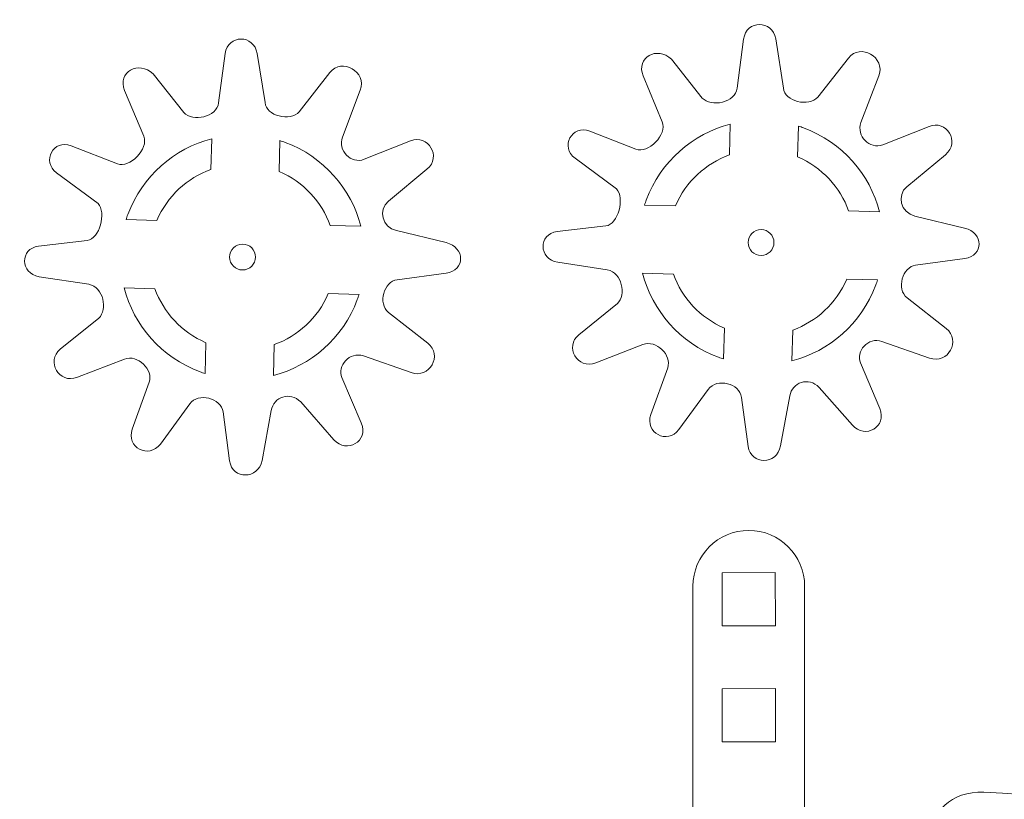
# Model space of a CAD drawing. Header units: centimetres. Extents: x -33 to 33, y -31.2 to 31.2.
# Tile 12 of 41: x -33 to -21.8, y -4 to 4.8. Entities that reach past the tile are written whole.
import ezdxf

# ---------------------------------------------------------------- set-up
doc = ezdxf.new("R2010")
doc.units = ezdxf.units.CM
doc.header["$MEASUREMENT"] = 0
doc.layers.add('layer 1', color=7, linetype='Continuous')

msp = doc.modelspace()

# ---------------------------------------------------------------- linework, layer by layer
at = {"layer": 'layer 1', "color": 250, "lineweight": 9}
for points, knots in [([(-25.60221, 4.37003), (-25.60221, 4.37003), (-25.25442, 3.93192), (-25.25442, 3.93192), (-25.25442, 3.93192), (-25.15169, 3.82122), (-24.87978, 3.88106), (-24.85869, 4.04177), (-24.85869, 4.04177), (-24.85869, 4.04177), (-24.78547, 4.59948), (-24.78547, 4.59948), (-24.78547, 4.59948), (-24.75664, 4.81918), (-24.45734, 4.81773), (-24.42275, 4.60205), (-24.42275, 4.60205), (-24.42275, 4.60205), (-24.33321, 4.04417), (-24.33321, 4.04417), (-24.33321, 4.04417), (-24.32539, 3.8958), (-24.0464, 3.82334), (-23.94533, 3.94125), (-23.94533, 3.94125), (-23.94533, 3.94125), (-23.59802, 4.38486), (-23.59802, 4.38486), (-23.59802, 4.38486), (-23.46604, 4.55851), (-23.17518, 4.39269), (-23.25429, 4.1847), (-23.25429, 4.1847), (-23.25429, 4.1847), (-23.45645, 3.65321), (-23.45645, 3.65321), (-23.45645, 3.65321), (-23.51401, 3.50191), (-23.35715, 3.34443), (-23.21044, 3.40268), (-23.21044, 3.40268), (-23.21044, 3.40268), (-22.68609, 3.61088), (-22.68609, 3.61088), (-22.68609, 3.61088), (-22.49066, 3.68848), (-22.32474, 3.43433), (-22.50022, 3.28879), (-22.50022, 3.28879), (-22.50022, 3.28879), (-22.93709, 2.92645), (-22.93709, 2.92645), (-22.93709, 2.92645), (-23.05436, 2.82919), (-23.00894, 2.63376), (-22.84558, 2.59423), (-22.84558, 2.59423), (-22.84558, 2.59423), (-22.28266, 2.45797), (-22.28266, 2.45797), (-22.28266, 2.45797), (-22.06502, 2.40525), (-22.0641, 2.14262), (-22.28163, 2.11339), (-22.28163, 2.11339), (-22.28163, 2.11339), (-22.83848, 2.03857), (-22.83848, 2.03857), (-22.83848, 2.03857), (-22.98389, 2.01902), (-23.0609, 1.76711), (-22.93487, 1.66816), (-22.93487, 1.66816), (-22.93487, 1.66816), (-22.49061, 1.31928), (-22.49061, 1.31928), (-22.49061, 1.31928), (-22.31962, 1.18627), (-22.46876, 0.91155), (-22.68035, 0.98565), (-22.68035, 0.98565), (-22.68035, 0.98565), (-23.21956, 1.1745), (-23.21956, 1.1745), (-23.21956, 1.1745), (-23.37656, 1.22949), (-23.51783, 1.05804), (-23.46336, 0.93004), (-23.46336, 0.93004), (-23.46336, 0.93004), (-23.24434, 0.41539), (-23.24434, 0.41539), (-23.24434, 0.41539), (-23.15502, 0.2056), (-23.41083, 0.06376), (-23.55277, 0.22505), (-23.55277, 0.22505), (-23.55277, 0.22505), (-23.9299, 0.65356), (-23.9299, 0.65356), (-23.9299, 0.65356), (-24.05168, 0.77679), (-24.23621, 0.70965), (-24.26228, 0.5565), (-24.26228, 0.5565), (-24.26228, 0.5565), (-24.36713, -0.00858), (-24.36713, -0.00858), (-24.36713, -0.00858), (-24.40821, -0.23), (-24.70614, -0.22655), (-24.7344, -0.01559), (-24.7344, -0.01559), (-24.7344, -0.01559), (-24.80882, 0.53988), (-24.80882, 0.53988), (-24.80882, 0.53988), (-24.82994, 0.69737), (-25.0883, 0.76612), (-25.18703, 0.63099), (-25.18703, 0.63099), (-25.18703, 0.63099), (-25.51885, 0.17679), (-25.51885, 0.17679), (-25.51885, 0.17679), (-25.64759, 0.00059), (-25.91116, 0.13941), (-25.83644, 0.34655), (-25.83644, 0.34655), (-25.83644, 0.34655), (-25.6452, 0.87673), (-25.6452, 0.87673), (-25.6452, 0.87673), (-25.59504, 1.01581), (-25.7751, 1.19722), (-25.92655, 1.13876), (-25.92655, 1.13876), (-25.92655, 1.13876), (-26.45867, 0.93332), (-26.45867, 0.93332), (-26.45867, 0.93332), (-26.67112, 0.8513), (-26.81729, 1.1169), (-26.65204, 1.25008), (-26.65204, 1.25008), (-26.65204, 1.25008), (-26.21498, 1.60232), (-26.21498, 1.60232), (-26.21498, 1.60232), (-26.11497, 1.70155), (-26.15861, 1.95169), (-26.32919, 1.98585), (-26.32919, 1.98585), (-26.32919, 1.98585), (-26.891, 2.07223), (-26.891, 2.07223), (-26.891, 2.07223), (-27.11047, 2.10599), (-27.11199, 2.39253), (-26.89851, 2.41774), (-26.89851, 2.41774), (-26.89851, 2.41774), (-26.34641, 2.48297), (-26.34641, 2.48297), (-26.34641, 2.48297), (-26.20656, 2.49946), (-26.12817, 2.8003), (-26.22509, 2.90162), (-26.22509, 2.90162), (-26.22509, 2.90162), (-26.69512, 3.24891), (-26.69512, 3.24891), (-26.69512, 3.24891), (-26.86485, 3.37429), (-26.73341, 3.63621), (-26.52762, 3.5556), (-26.52762, 3.5556), (-26.52762, 3.5556), (-26.00598, 3.35119), (-26.00598, 3.35119), (-26.00598, 3.35119), (-25.86777, 3.29704), (-25.64667, 3.51829), (-25.70716, 3.66345), (-25.70716, 3.66345), (-25.70716, 3.66345), (-25.92372, 4.18312), (-25.92372, 4.18312), (-25.92372, 4.18312), (-26.00916, 4.38817), (-25.76393, 4.52783), (-25.60221, 4.37003)], [0, 0, 0, 0, 0.02040816, 0.02040816, 0.02040816, 0.02040816, 0.04081633, 0.04081633, 0.04081633, 0.04081633, 0.06122449, 0.06122449, 0.06122449, 0.06122449, 0.08163265, 0.08163265, 0.08163265, 0.08163265, 0.10204082, 0.10204082, 0.10204082, 0.10204082, 0.12244898, 0.12244898, 0.12244898, 0.12244898, 0.14285714, 0.14285714, 0.14285714, 0.14285714, 0.16326531, 0.16326531, 0.16326531, 0.16326531, 0.18367347, 0.18367347, 0.18367347, 0.18367347, 0.20408163, 0.20408163, 0.20408163, 0.20408163, 0.2244898, 0.2244898, 0.2244898, 0.2244898, 0.24489796, 0.24489796, 0.24489796, 0.24489796, 0.26530612, 0.26530612, 0.26530612, 0.26530612, 0.28571429, 0.28571429, 0.28571429, 0.28571429, 0.30612245, 0.30612245, 0.30612245, 0.30612245, 0.32653061, 0.32653061, 0.32653061, 0.32653061, 0.34693878, 0.34693878, 0.34693878, 0.34693878, 0.36734694, 0.36734694, 0.36734694, 0.36734694, 0.3877551, 0.3877551, 0.3877551, 0.3877551, 0.40816327, 0.40816327, 0.40816327, 0.40816327, 0.42857143, 0.42857143, 0.42857143, 0.42857143, 0.44897959, 0.44897959, 0.44897959, 0.44897959, 0.46938776, 0.46938776, 0.46938776, 0.46938776, 0.48979592, 0.48979592, 0.48979592, 0.48979592, 0.51020408, 0.51020408, 0.51020408, 0.51020408, 0.53061224, 0.53061224, 0.53061224, 0.53061224, 0.55102041, 0.55102041, 0.55102041, 0.55102041, 0.57142857, 0.57142857, 0.57142857, 0.57142857, 0.59183673, 0.59183673, 0.59183673, 0.59183673, 0.6122449, 0.6122449, 0.6122449, 0.6122449, 0.63265306, 0.63265306, 0.63265306, 0.63265306, 0.65306122, 0.65306122, 0.65306122, 0.65306122, 0.67346939, 0.67346939, 0.67346939, 0.67346939, 0.69387755, 0.69387755, 0.69387755, 0.69387755, 0.71428571, 0.71428571, 0.71428571, 0.71428571, 0.73469388, 0.73469388, 0.73469388, 0.73469388, 0.75510204, 0.75510204, 0.75510204, 0.75510204, 0.7755102, 0.7755102, 0.7755102, 0.7755102, 0.79591837, 0.79591837, 0.79591837, 0.79591837, 0.81632653, 0.81632653, 0.81632653, 0.81632653, 0.83673469, 0.83673469, 0.83673469, 0.83673469, 0.85714286, 0.85714286, 0.85714286, 0.85714286, 0.87755102, 0.87755102, 0.87755102, 0.87755102, 0.89795918, 0.89795918, 0.89795918, 0.89795918, 0.91836735, 0.91836735, 0.91836735, 0.91836735, 0.93877551, 0.93877551, 0.93877551, 0.93877551, 0.95918367, 0.95918367, 0.95918367, 0.95918367, 1, 1, 1, 1]), ([(-31.47431, 4.2052), (-31.47431, 4.2052), (-31.12653, 3.76709), (-31.12653, 3.76709), (-31.12653, 3.76709), (-31.0238, 3.65638), (-30.75188, 3.71622), (-30.7308, 3.87693), (-30.7308, 3.87693), (-30.7308, 3.87693), (-30.65758, 4.43463), (-30.65758, 4.43463), (-30.65758, 4.43463), (-30.62875, 4.65433), (-30.32945, 4.65289), (-30.29484, 4.43722), (-30.29484, 4.43722), (-30.29484, 4.43722), (-30.20532, 3.87933), (-30.20532, 3.87933), (-30.20532, 3.87933), (-30.1975, 3.73095), (-29.91851, 3.65851), (-29.81744, 3.77641), (-29.81744, 3.77641), (-29.81744, 3.77641), (-29.47013, 4.22002), (-29.47013, 4.22002), (-29.47013, 4.22002), (-29.33815, 4.39367), (-29.04729, 4.22784), (-29.12639, 4.01987), (-29.12639, 4.01987), (-29.12639, 4.01987), (-29.32857, 3.48837), (-29.32857, 3.48837), (-29.32857, 3.48837), (-29.38612, 3.33706), (-29.22926, 3.17959), (-29.08253, 3.23785), (-29.08253, 3.23785), (-29.08253, 3.23785), (-28.5582, 3.44604), (-28.5582, 3.44604), (-28.5582, 3.44604), (-28.36275, 3.52365), (-28.19685, 3.26949), (-28.37231, 3.12395), (-28.37231, 3.12395), (-28.37231, 3.12395), (-28.80919, 2.76161), (-28.80919, 2.76161), (-28.80919, 2.76161), (-28.92647, 2.66436), (-28.88103, 2.46893), (-28.71769, 2.42939), (-28.71769, 2.42939), (-28.71769, 2.42939), (-28.15475, 2.29312), (-28.15475, 2.29312), (-28.15475, 2.29312), (-27.93712, 2.24042), (-27.9362, 1.97779), (-28.15374, 1.94856), (-28.15374, 1.94856), (-28.15374, 1.94856), (-28.71059, 1.87373), (-28.71059, 1.87373), (-28.71059, 1.87373), (-28.85599, 1.85419), (-28.933, 1.60227), (-28.80698, 1.50332), (-28.80698, 1.50332), (-28.80698, 1.50332), (-28.36271, 1.15445), (-28.36271, 1.15445), (-28.36271, 1.15445), (-28.19171, 1.02143), (-28.34087, 0.74671), (-28.55246, 0.82081), (-28.55246, 0.82081), (-28.55246, 0.82081), (-29.09165, 1.00967), (-29.09165, 1.00967), (-29.09165, 1.00967), (-29.24867, 1.06466), (-29.38993, 0.89321), (-29.33547, 0.7652), (-29.33547, 0.7652), (-29.33547, 0.7652), (-29.11644, 0.25055), (-29.11644, 0.25055), (-29.11644, 0.25055), (-29.02713, 0.04077), (-29.28292, -0.10107), (-29.42488, 0.06022), (-29.42488, 0.06022), (-29.42488, 0.06022), (-29.80201, 0.48872), (-29.80201, 0.48872), (-29.80201, 0.48872), (-29.92379, 0.61196), (-30.10832, 0.5448), (-30.13439, 0.39166), (-30.13439, 0.39166), (-30.13439, 0.39166), (-30.23922, -0.17341), (-30.23922, -0.17341), (-30.23922, -0.17341), (-30.28031, -0.39484), (-30.57825, -0.3914), (-30.60651, -0.18042), (-30.60651, -0.18042), (-30.60651, -0.18042), (-30.68093, 0.37505), (-30.68093, 0.37505), (-30.68093, 0.37505), (-30.70204, 0.53253), (-30.96039, 0.60129), (-31.05912, 0.46615), (-31.05912, 0.46615), (-31.05912, 0.46615), (-31.39096, 0.01194), (-31.39096, 0.01194), (-31.39096, 0.01194), (-31.5197, -0.16425), (-31.78325, -0.02543), (-31.70856, 0.1817), (-31.70856, 0.1817), (-31.70856, 0.1817), (-31.51731, 0.71189), (-31.51731, 0.71189), (-31.51731, 0.71189), (-31.46715, 0.85098), (-31.64721, 1.03238), (-31.79865, 0.97392), (-31.79865, 0.97392), (-31.79865, 0.97392), (-32.33078, 0.76848), (-32.33078, 0.76848), (-32.33078, 0.76848), (-32.54323, 0.68646), (-32.6894, 0.95207), (-32.52414, 1.08524), (-32.52414, 1.08524), (-32.52414, 1.08524), (-32.08709, 1.43748), (-32.08709, 1.43748), (-32.08709, 1.43748), (-31.98708, 1.53671), (-32.03072, 1.78686), (-32.2013, 1.82102), (-32.2013, 1.82102), (-32.2013, 1.82102), (-32.7631, 1.9074), (-32.7631, 1.9074), (-32.7631, 1.9074), (-32.98256, 1.94114), (-32.9841, 2.2277), (-32.77061, 2.25291), (-32.77061, 2.25291), (-32.77061, 2.25291), (-32.2185, 2.31813), (-32.2185, 2.31813), (-32.2185, 2.31813), (-32.07867, 2.33463), (-32.00028, 2.63546), (-32.0972, 2.73678), (-32.0972, 2.73678), (-32.0972, 2.73678), (-32.56723, 3.08406), (-32.56723, 3.08406), (-32.56723, 3.08406), (-32.73696, 3.20945), (-32.60553, 3.47138), (-32.39973, 3.39077), (-32.39973, 3.39077), (-32.39973, 3.39077), (-31.87807, 3.18635), (-31.87807, 3.18635), (-31.87807, 3.18635), (-31.73988, 3.13219), (-31.51878, 3.35346), (-31.57927, 3.49862), (-31.57927, 3.49862), (-31.57927, 3.49862), (-31.79583, 4.01829), (-31.79583, 4.01829), (-31.79583, 4.01829), (-31.88127, 4.22333), (-31.63603, 4.36299), (-31.47431, 4.2052)], [0, 0, 0, 0, 0.02040816, 0.02040816, 0.02040816, 0.02040816, 0.04081633, 0.04081633, 0.04081633, 0.04081633, 0.06122449, 0.06122449, 0.06122449, 0.06122449, 0.08163265, 0.08163265, 0.08163265, 0.08163265, 0.10204082, 0.10204082, 0.10204082, 0.10204082, 0.12244898, 0.12244898, 0.12244898, 0.12244898, 0.14285714, 0.14285714, 0.14285714, 0.14285714, 0.16326531, 0.16326531, 0.16326531, 0.16326531, 0.18367347, 0.18367347, 0.18367347, 0.18367347, 0.20408163, 0.20408163, 0.20408163, 0.20408163, 0.2244898, 0.2244898, 0.2244898, 0.2244898, 0.24489796, 0.24489796, 0.24489796, 0.24489796, 0.26530612, 0.26530612, 0.26530612, 0.26530612, 0.28571429, 0.28571429, 0.28571429, 0.28571429, 0.30612245, 0.30612245, 0.30612245, 0.30612245, 0.32653061, 0.32653061, 0.32653061, 0.32653061, 0.34693878, 0.34693878, 0.34693878, 0.34693878, 0.36734694, 0.36734694, 0.36734694, 0.36734694, 0.3877551, 0.3877551, 0.3877551, 0.3877551, 0.40816327, 0.40816327, 0.40816327, 0.40816327, 0.42857143, 0.42857143, 0.42857143, 0.42857143, 0.44897959, 0.44897959, 0.44897959, 0.44897959, 0.46938776, 0.46938776, 0.46938776, 0.46938776, 0.48979592, 0.48979592, 0.48979592, 0.48979592, 0.51020408, 0.51020408, 0.51020408, 0.51020408, 0.53061224, 0.53061224, 0.53061224, 0.53061224, 0.55102041, 0.55102041, 0.55102041, 0.55102041, 0.57142857, 0.57142857, 0.57142857, 0.57142857, 0.59183673, 0.59183673, 0.59183673, 0.59183673, 0.6122449, 0.6122449, 0.6122449, 0.6122449, 0.63265306, 0.63265306, 0.63265306, 0.63265306, 0.65306122, 0.65306122, 0.65306122, 0.65306122, 0.67346939, 0.67346939, 0.67346939, 0.67346939, 0.69387755, 0.69387755, 0.69387755, 0.69387755, 0.71428571, 0.71428571, 0.71428571, 0.71428571, 0.73469388, 0.73469388, 0.73469388, 0.73469388, 0.75510204, 0.75510204, 0.75510204, 0.75510204, 0.7755102, 0.7755102, 0.7755102, 0.7755102, 0.79591837, 0.79591837, 0.79591837, 0.79591837, 0.81632653, 0.81632653, 0.81632653, 0.81632653, 0.83673469, 0.83673469, 0.83673469, 0.83673469, 0.85714286, 0.85714286, 0.85714286, 0.85714286, 0.87755102, 0.87755102, 0.87755102, 0.87755102, 0.89795918, 0.89795918, 0.89795918, 0.89795918, 0.91836735, 0.91836735, 0.91836735, 0.91836735, 0.93877551, 0.93877551, 0.93877551, 0.93877551, 0.95918367, 0.95918367, 0.95918367, 0.95918367, 1, 1, 1, 1]), ([(-25.88781, 2.77569), (-25.72448, 3.217), (-25.36012, 3.52546), (-24.93688, 3.63588), (-24.93688, 3.63588), (-24.93688, 3.63588), (-24.94675, 3.28664), (-24.94675, 3.28664), (-24.94675, 3.28664), (-25.21349, 3.19003), (-25.43987, 2.98705), (-25.55839, 2.70862), (-25.55839, 2.70862), (-25.55839, 2.70862), (-25.90753, 2.71852), (-25.90753, 2.71852), (-25.90753, 2.71852), (-25.90141, 2.73759), (-25.89489, 2.75666), (-25.88781, 2.77569)], [0, 0, 0, 0, 0.16666667, 0.16666667, 0.16666667, 0.16666667, 0.33333333, 0.33333333, 0.33333333, 0.33333333, 0.5, 0.5, 0.5, 0.5, 0.66666667, 0.66666667, 0.66666667, 0.66666667, 1, 1, 1, 1]), ([(-24.16423, 3.61398), (-24.14512, 3.60786), (-24.12604, 3.60132), (-24.10701, 3.59428), (-24.10701, 3.59428), (-23.66566, 3.43093), (-23.35724, 3.06653), (-23.2468, 2.64332), (-23.2468, 2.64332), (-23.2468, 2.64332), (-23.59608, 2.65316), (-23.59608, 2.65316), (-23.59608, 2.65316), (-23.69268, 2.91996), (-23.89562, 3.14626), (-24.17414, 3.26487), (-24.17414, 3.26487), (-24.17414, 3.26487), (-24.16423, 3.61398), (-24.16423, 3.61398)], [0, 0, 0, 0, 0.16666667, 0.16666667, 0.16666667, 0.16666667, 0.33333333, 0.33333333, 0.33333333, 0.33333333, 0.5, 0.5, 0.5, 0.5, 0.66666667, 0.66666667, 0.66666667, 0.66666667, 1, 1, 1, 1]), ([(-31.75992, 2.61084), (-31.59659, 3.05217), (-31.23223, 3.36063), (-30.80899, 3.47103), (-30.80899, 3.47103), (-30.80899, 3.47103), (-30.81886, 3.1218), (-30.81886, 3.1218), (-30.81886, 3.1218), (-31.08559, 3.02519), (-31.31196, 2.82221), (-31.4305, 2.54379), (-31.4305, 2.54379), (-31.4305, 2.54379), (-31.77964, 2.55368), (-31.77964, 2.55368), (-31.77964, 2.55368), (-31.77352, 2.57275), (-31.767, 2.59181), (-31.75992, 2.61084)], [0, 0, 0, 0, 0.16666667, 0.16666667, 0.16666667, 0.16666667, 0.33333333, 0.33333333, 0.33333333, 0.33333333, 0.5, 0.5, 0.5, 0.5, 0.66666667, 0.66666667, 0.66666667, 0.66666667, 1, 1, 1, 1]), ([(-30.03634, 3.44914), (-30.01721, 3.44302), (-29.99815, 3.43648), (-29.97912, 3.42944), (-29.97912, 3.42944), (-29.53775, 3.2661), (-29.22934, 2.90169), (-29.11891, 2.47849), (-29.11891, 2.47849), (-29.11891, 2.47849), (-29.46818, 2.48832), (-29.46818, 2.48832), (-29.46818, 2.48832), (-29.56477, 2.75513), (-29.76773, 2.98142), (-30.04625, 3.10003), (-30.04625, 3.10003), (-30.04625, 3.10003), (-30.03634, 3.44914), (-30.03634, 3.44914)], [0, 0, 0, 0, 0.16666667, 0.16666667, 0.16666667, 0.16666667, 0.33333333, 0.33333333, 0.33333333, 0.33333333, 0.5, 0.5, 0.5, 0.5, 0.66666667, 0.66666667, 0.66666667, 0.66666667, 1, 1, 1, 1]), ([(-24.58816, 2.44074), (-24.669, 2.44074), (-24.73453, 2.3752), (-24.73453, 2.29436), (-24.73453, 2.29436), (-24.73453, 2.21353), (-24.669, 2.14798), (-24.58816, 2.14798), (-24.58816, 2.14798), (-24.50733, 2.14798), (-24.44178, 2.21353), (-24.44178, 2.29436), (-24.44178, 2.29436), (-24.44178, 2.3752), (-24.50733, 2.44074), (-24.58816, 2.44074)], [0, 0, 0, 0, 0.2, 0.2, 0.2, 0.2, 0.4, 0.4, 0.4, 0.4, 0.6, 0.6, 0.6, 0.6, 1, 1, 1, 1]), ([(-30.46013, 2.27643), (-30.54098, 2.27643), (-30.60651, 2.2109), (-30.60651, 2.13005), (-30.60651, 2.13005), (-30.60651, 2.04922), (-30.54098, 1.98367), (-30.46013, 1.98367), (-30.46013, 1.98367), (-30.3793, 1.98367), (-30.31376, 2.04922), (-30.31376, 2.13005), (-30.31376, 2.13005), (-30.31376, 2.2109), (-30.3793, 2.27643), (-30.46013, 2.27643)], [0, 0, 0, 0, 0.2, 0.2, 0.2, 0.2, 0.4, 0.4, 0.4, 0.4, 0.6, 0.6, 0.6, 0.6, 1, 1, 1, 1]), ([(-25.01205, 0.97516), (-25.03112, 0.98131), (-25.05024, 0.98783), (-25.06925, 0.99479), (-25.06925, 0.99479), (-25.51052, 1.15821), (-25.81907, 1.52259), (-25.92944, 1.94578), (-25.92944, 1.94578), (-25.92944, 1.94578), (-25.58018, 1.93593), (-25.58018, 1.93593), (-25.58018, 1.93593), (-25.48359, 1.6692), (-25.28065, 1.44293), (-25.00223, 1.32433), (-25.00223, 1.32433), (-25.00223, 1.32433), (-25.01205, 0.97516), (-25.01205, 0.97516)], [0, 0, 0, 0, 0.16666667, 0.16666667, 0.16666667, 0.16666667, 0.33333333, 0.33333333, 0.33333333, 0.33333333, 0.5, 0.5, 0.5, 0.5, 0.66666667, 0.66666667, 0.66666667, 0.66666667, 1, 1, 1, 1]), ([(-23.26876, 1.87067), (-23.27482, 1.8516), (-23.28142, 1.83248), (-23.28843, 1.81351), (-23.28843, 1.81351), (-23.45181, 1.37205), (-23.81618, 1.06369), (-24.23937, 0.95324), (-24.23937, 0.95324), (-24.23937, 0.95324), (-24.22957, 1.30252), (-24.22957, 1.30252), (-24.22957, 1.30252), (-23.96276, 1.3991), (-23.73647, 1.60201), (-23.61788, 1.88048), (-23.61788, 1.88048), (-23.61788, 1.88048), (-23.26876, 1.87067), (-23.26876, 1.87067)], [0, 0, 0, 0, 0.16666667, 0.16666667, 0.16666667, 0.16666667, 0.33333333, 0.33333333, 0.33333333, 0.33333333, 0.5, 0.5, 0.5, 0.5, 0.66666667, 0.66666667, 0.66666667, 0.66666667, 1, 1, 1, 1]), ([(-30.88414, 0.81033), (-30.90323, 0.81648), (-30.92235, 0.82299), (-30.94136, 0.82996), (-30.94136, 0.82996), (-31.38263, 0.99337), (-31.69118, 1.35775), (-31.80155, 1.78093), (-31.80155, 1.78093), (-31.80155, 1.78093), (-31.45228, 1.77109), (-31.45228, 1.77109), (-31.45228, 1.77109), (-31.35568, 1.50436), (-31.15275, 1.27809), (-30.87432, 1.1595), (-30.87432, 1.1595), (-30.87432, 1.1595), (-30.88414, 0.81033), (-30.88414, 0.81033)], [0, 0, 0, 0, 0.16666667, 0.16666667, 0.16666667, 0.16666667, 0.33333333, 0.33333333, 0.33333333, 0.33333333, 0.5, 0.5, 0.5, 0.5, 0.66666667, 0.66666667, 0.66666667, 0.66666667, 1, 1, 1, 1]), ([(-29.14087, 1.70584), (-29.14693, 1.68675), (-29.15351, 1.66765), (-29.16054, 1.64868), (-29.16054, 1.64868), (-29.32391, 1.20722), (-29.68827, 0.89886), (-30.11148, 0.7884), (-30.11148, 0.7884), (-30.11148, 0.7884), (-30.10167, 1.13769), (-30.10167, 1.13769), (-30.10167, 1.13769), (-29.83487, 1.23427), (-29.60858, 1.43717), (-29.48999, 1.71564), (-29.48999, 1.71564), (-29.48999, 1.71564), (-29.14087, 1.70584), (-29.14087, 1.70584)], [0, 0, 0, 0, 0.16666667, 0.16666667, 0.16666667, 0.16666667, 0.33333333, 0.33333333, 0.33333333, 0.33333333, 0.5, 0.5, 0.5, 0.5, 0.66666667, 0.66666667, 0.66666667, 0.66666667, 1, 1, 1, 1]), ([(-24.72735, -0.96662), (-24.72735, -0.96662), (-24.72735, -0.96662), (-24.72735, -0.96662), (-24.72735, -0.96662), (-24.37935, -0.96662), (-24.09462, -1.25133), (-24.09462, -1.59933), (-24.09462, -1.59933), (-24.09462, -1.59933), (-24.09462, -11.07365), (-24.09462, -11.07365), (-24.09462, -11.07365), (-24.09462, -11.42163), (-24.37935, -11.70637), (-24.72735, -11.70637), (-24.72735, -11.70637), (-24.72735, -11.70637), (-24.72735, -11.70637), (-24.72735, -11.70637), (-24.72735, -11.70637), (-25.07531, -11.70637), (-25.36005, -11.42163), (-25.36005, -11.07365), (-25.36005, -11.07365), (-25.36005, -11.07365), (-25.36005, -1.59933), (-25.36005, -1.59933), (-25.36005, -1.59933), (-25.36005, -1.25133), (-25.07531, -0.96662), (-24.72735, -0.96662)], [0, 0, 0, 0, 0.11111111, 0.11111111, 0.11111111, 0.11111111, 0.22222222, 0.22222222, 0.22222222, 0.22222222, 0.33333333, 0.33333333, 0.33333333, 0.33333333, 0.44444444, 0.44444444, 0.44444444, 0.44444444, 0.55555556, 0.55555556, 0.55555556, 0.55555556, 0.66666667, 0.66666667, 0.66666667, 0.66666667, 0.77777778, 0.77777778, 0.77777778, 0.77777778, 1, 1, 1, 1]), ([(-24.42657, -1.44542), (-24.42657, -1.44542), (-24.42628, -2.04768), (-24.42628, -2.04768), (-24.42628, -2.04768), (-24.42628, -2.04768), (-25.02951, -2.04893), (-25.02951, -2.04893), (-25.02951, -2.04893), (-25.02951, -2.04893), (-25.02979, -1.44667), (-25.02979, -1.44667), (-25.02979, -1.44667), (-25.02979, -1.44667), (-24.42657, -1.44542), (-24.42657, -1.44542)], [0, 0, 0, 0, 0.2, 0.2, 0.2, 0.2, 0.4, 0.4, 0.4, 0.4, 0.6, 0.6, 0.6, 0.6, 1, 1, 1, 1]), ([(-24.42623, -2.75969), (-24.42623, -2.75969), (-24.42594, -3.36196), (-24.42594, -3.36196), (-24.42594, -3.36196), (-24.42594, -3.36196), (-25.02917, -3.36321), (-25.02917, -3.36321), (-25.02917, -3.36321), (-25.02917, -3.36321), (-25.02945, -2.76095), (-25.02945, -2.76095), (-25.02945, -2.76095), (-25.02945, -2.76095), (-24.42623, -2.75969), (-24.42623, -2.75969)], [0, 0, 0, 0, 0.2, 0.2, 0.2, 0.2, 0.4, 0.4, 0.4, 0.4, 0.6, 0.6, 0.6, 0.6, 1, 1, 1, 1]), ([(-23.06365, -13.45399), (-23.5468, -13.6247), (-23.89238, -14.08497), (-23.89238, -14.62706), (-23.89238, -14.62706), (-23.89238, -15.3148), (-23.33619, -15.87103), (-22.64842, -15.87103), (-22.64842, -15.87103), (-21.96063, -15.87103), (-21.40444, -15.31484), (-21.40444, -14.62706), (-21.40444, -14.62706), (-21.40444, -14.46648), (-21.43475, -14.31309), (-21.49001, -14.17225), (-21.49001, -14.17225), (-20.04626, -11.73216), (-16.25499, -10.11967), (-13.84836, -10.32271), (-13.84836, -10.32271), (-13.55575, -10.34739), (-12.9629, -10.08198), (-13.36957, -9.40277), (-13.36957, -9.40277), (-14.73709, -7.11894), (-17.56668, -4.13186), (-22.06441, -3.93252), (-22.06441, -3.93252), (-22.82042, -3.89902), (-22.91938, -4.95673), (-22.22923, -5.02456), (-22.22923, -5.02456), (-21.71272, -5.07531), (-21.31317, -5.69331), (-21.4772, -6.42047), (-21.4772, -6.42047), (-21.4772, -6.42047), (-23.06365, -13.45399), (-23.06365, -13.45399)], [0, 0, 0, 0, 0.09090909, 0.09090909, 0.09090909, 0.09090909, 0.18181818, 0.18181818, 0.18181818, 0.18181818, 0.27272727, 0.27272727, 0.27272727, 0.27272727, 0.36363636, 0.36363636, 0.36363636, 0.36363636, 0.45454545, 0.45454545, 0.45454545, 0.45454545, 0.54545455, 0.54545455, 0.54545455, 0.54545455, 0.63636364, 0.63636364, 0.63636364, 0.63636364, 0.72727273, 0.72727273, 0.72727273, 0.72727273, 0.81818182, 0.81818182, 0.81818182, 0.81818182, 1, 1, 1, 1])]:
    msp.add_open_spline(points, degree=3, knots=knots, dxfattribs=at)

doc.saveas('drawing.dxf')
